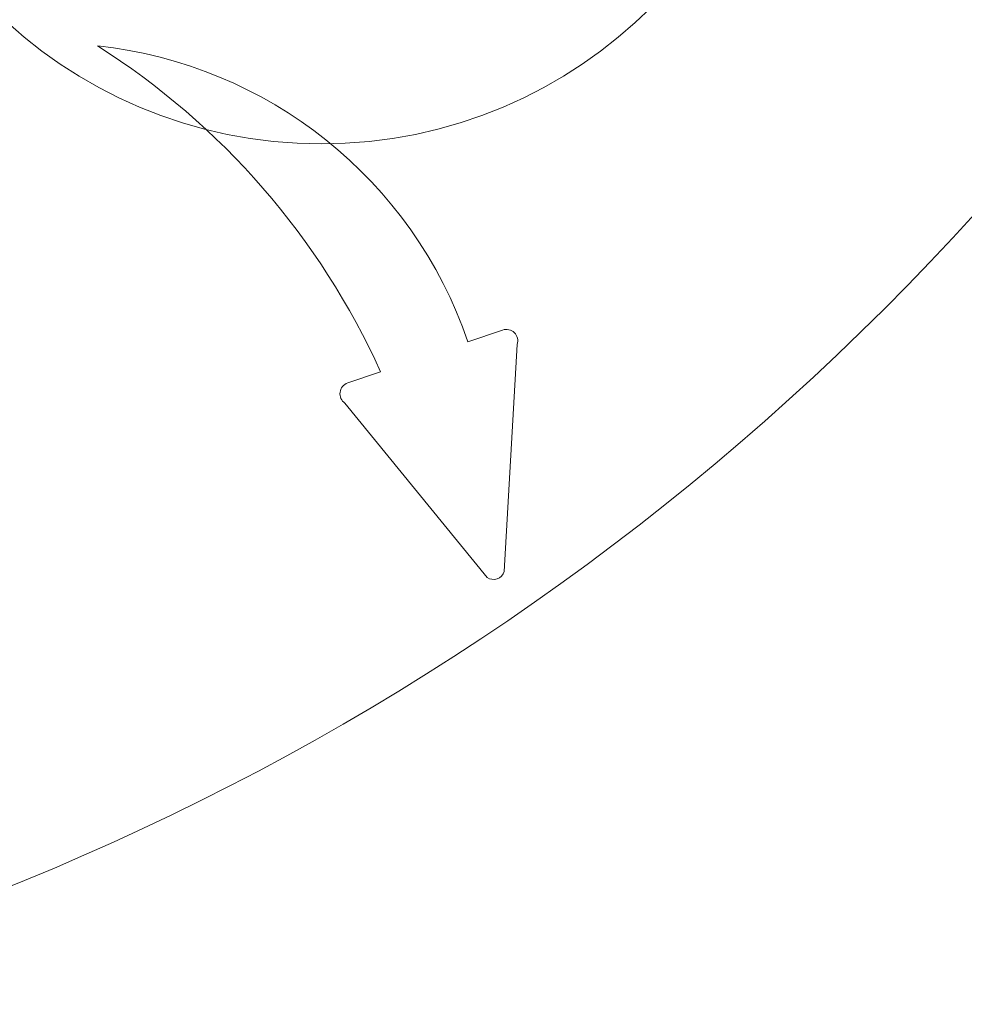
# Model space of a CAD drawing. Header units: inches. Extents: x 67014 to 70164, y -40762 to -35657.
# Tile 43 of 55: x 69193 to 69224, y -39921 to -39889. Entities that reach past the tile are written whole.
import ezdxf

# ---------------------------------------------------------------- set-up
doc = ezdxf.new("R2010")
doc.units = ezdxf.units.IN
doc.header["$MEASUREMENT"] = 0
for name, color, linetype, lineweight in [('p--drzwi', 251, 'Continuous', 0), ('p--klimatyzator', 30, 'Continuous', 15), ('p--opis drzwi', 252, 'Continuous', 0)]:
    doc.layers.add(name, color=color, linetype=linetype, lineweight=lineweight)

# ---------------------------------------------------------------- blocks, each defined once
blk = doc.blocks.new('drzwi-90-100')
blk.add_arc((10.8, 3.225), 84.153, 359.52334, 90.47666)
blk = doc.blocks.new('A$C66B7A3C4')
at = {"layer": 'p--klimatyzator', "lineweight": 15}
for p, q in [((41.794, 21.427), (40.68, 21.046)), ((42.262, 20.966), (41.847, 13.661)), ((37.874, 20.086), (36.816, 19.724)), ((36.729, 19.073), (41.293, 13.472))]:
    blk.add_line(p, q, dxfattribs=at)
for centre, radius, start, end in [((27.258, 16.46), 14.185, 18.8633, 83.8258), ((15.791, 10.105), 24.234, 24.3222, 57.5818), ((41.913, 21.08), 0.367, 341.8354, 108.8865), ((36.935, 19.377), 0.367, 108.8865, 235.9376), ((41.498, 13.776), 0.367, 235.9376, 341.8354)]:
    blk.add_arc(centre, radius, start, end, dxfattribs=at)

msp = doc.modelspace()

# ---------------------------------------------------------------- linework, layer by layer
at = {"layer": 'p--opis drzwi'}
msp.add_circle((69203.062, -39877.861), 15, dxfattribs=at)

# ---------------------------------------------------------------- block references
at = {"layer": 'p--drzwi', "rotation": 270}
msp.add_blockref('drzwi-90-100', (69158.423, -39827.861), dxfattribs=at)
at = {"layer": 'p--klimatyzator', "color": 2, "linetype": 'Continuous', "lineweight": 60}
msp.add_blockref('A$C66B7A3C4', (69167.094, -39920.273), dxfattribs=at)

doc.saveas('drawing.dxf')
